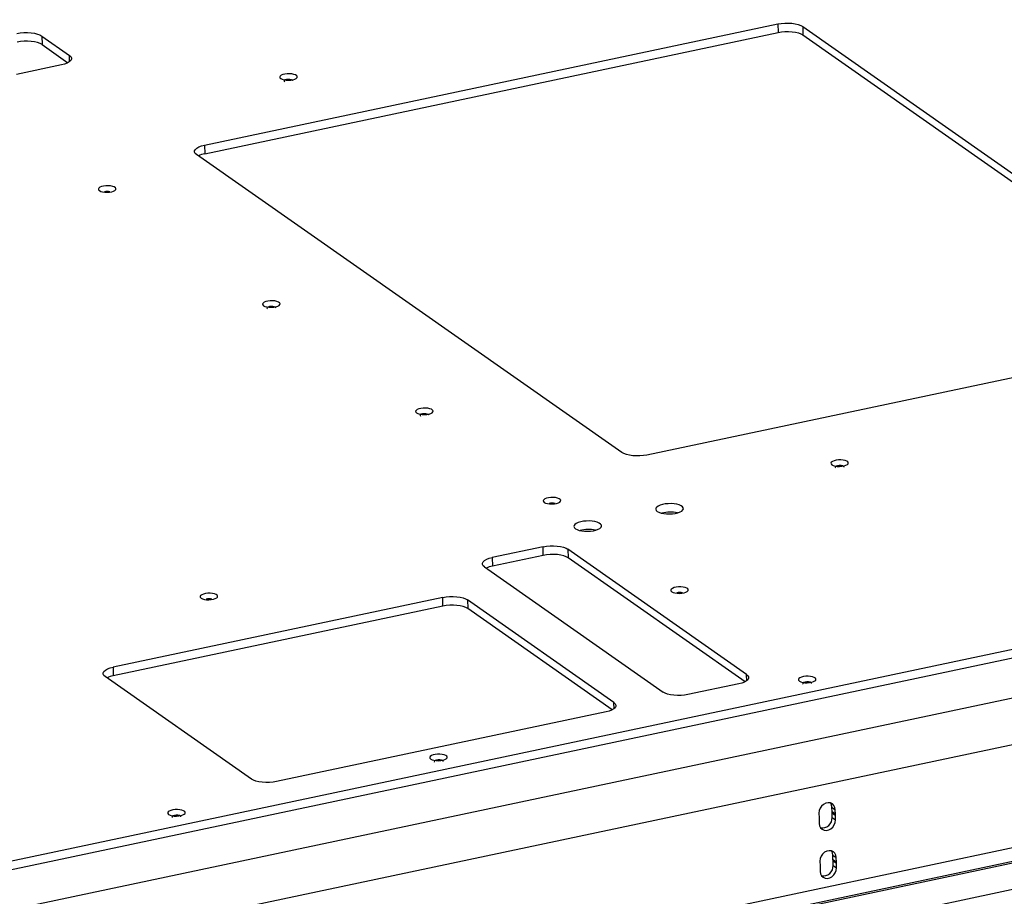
# Model space of a CAD drawing. Header units: millimetres. Extents: x 5 to 589, y 5 to 415.
# Tile 8 of 62: x 107 to 134, y 80 to 104. Entities that reach past the tile are written whole.
import ezdxf

# ---------------------------------------------------------------- set-up
doc = ezdxf.new("R2010")
doc.units = ezdxf.units.MM
doc.layers.add('TRAIT-FORT', color=4, linetype='Continuous', lineweight=25)
doc.dimstyles.new('SLDDIMSTYLE4', dxfattribs={"dimtxt": 0.18, "dimasz": 2, "dimexe": 0, "dimexo": 0.0625, "dimgap": 0, "dimtad": 0, "dimtih": 1, "dimtoh": 1, "dimdec": 0, "dimrnd": 1e-09, "dimzin": 0, "dimdsep": 46, "dimtxsty": 'Standard', "dimblk1": 'NONE', "dimblk2": 'NONE', "dimsah": 1, "dimcen": 0.09, "dimadec": 0, "dimazin": 0, "dimtfac": 2, "dimtdec": 0, "dimtofl": 0, "dimtmove": 0, "dimatfit": 3, "dimldrblk": 'NONE', "dimfxl": 0, "dimfrac": 2, "dimtolj": 1, "dimtzin": 0, "dimarcsym": 0})

# ---------------------------------------------------------------- blocks, each defined once
blk = doc.blocks.new('_None')

msp = doc.modelspace()

# ---------------------------------------------------------------- linework, layer by layer
at = {"layer": 'TRAIT-FORT', "color": 4, "linetype": 'Continuous', "lineweight": 25}
for p, q in [((112.46729, 100.23658), (127.99588, 103.51908)), ((127.99588, 103.51908), (128.00066, 103.28716)), ((112.47207, 100.00465), (128.00066, 103.28716)), ((128.66991, 103.45148), (140.1875, 95.38219)), ((128.66991, 103.45148), (128.67469, 103.21956)), ((128.67469, 103.21956), (140.14427, 95.1839)), ((108.06172, 103.19176), (108.81036, 102.66726)), ((108.06172, 103.19176), (108.0665, 102.95984)), ((108.0665, 102.95984), (108.76714, 102.46897)), ((108.59704, 102.41209), (107.37694, 102.15418)), ((108.81385, 102.49805), (108.81036, 102.66726)), ((112.46729, 100.23658), (112.47207, 100.00465)), ((123.77156, 91.91212), (112.25397, 99.98141)), ((139.97417, 95.12702), (124.44558, 91.84452)), ((104.11289, 80.19375), (159.57214, 91.91698)), ((104.11767, 79.96182), (159.57692, 91.68505)), ((121.63833, 89.3604), (120.26294, 89.06966)), ((121.64311, 89.12847), (121.63833, 89.3604)), ((121.64311, 89.12847), (120.26772, 88.83774)), ((127.14975, 85.9037), (122.31236, 89.2928)), ((122.31236, 89.2928), (122.31714, 89.06087)), ((151.66982, 88.92263), (72.91812, 72.27574)), ((120.04962, 88.81449), (124.88701, 85.42539)), ((120.26294, 89.06966), (120.26772, 88.83774)), ((127.10652, 85.70541), (122.31714, 89.06087)), ((153.05193, 87.95432), (74.30023, 71.30743)), ((118.91991, 87.98747), (109.9911, 86.10006)), ((118.92469, 87.75554), (109.99588, 85.86813)), ((118.92469, 87.75554), (118.91991, 87.98747)), ((123.55599, 85.14403), (119.59394, 87.91987)), ((119.59394, 87.91987), (119.59872, 87.68794)), ((123.51276, 84.94574), (119.59872, 87.68794)), ((109.9911, 86.10006), (109.99588, 85.86813)), ((127.15323, 85.73449), (127.14975, 85.9037)), ((113.73983, 83.06905), (109.77778, 85.84488)), ((126.93642, 85.64853), (125.56103, 85.35779)), ((153.1093, 85.17121), (117.28899, 77.59935)), ((123.55947, 84.97482), (123.55599, 85.14403)), ((123.34266, 84.88886), (114.41386, 83.00145)), ((145.74475, 83.24401), (124.22656, 78.6954)), ((124.30164, 78.67513), (145.81983, 83.22374)), ((125.08483, 78.12642), (146.60302, 82.67503)), ((129.10972, 82.14791), (129.11228, 82.02341)), ((129.46036, 82.30606), (129.5525, 82.24151)), ((129.46293, 82.18157), (129.46036, 82.30606)), ((129.55507, 82.11701), (129.46293, 82.18157)), ((129.46353, 82.15224), (129.55567, 82.08769)), ((129.4661, 82.02775), (129.46353, 82.15224)), ((129.55507, 82.11701), (129.5525, 82.24151)), ((129.11289, 81.99409), (129.11545, 81.8696)), ((129.4661, 82.02775), (129.55824, 81.96319)), ((129.55824, 81.96319), (129.55567, 82.08769)), ((129.13649, 80.84912), (129.13905, 80.72463)), ((129.48713, 81.00727), (129.57927, 80.94272)), ((129.4897, 80.88278), (129.48713, 81.00727)), ((129.58184, 80.81823), (129.4897, 80.88278)), ((129.4903, 80.85346), (129.58244, 80.7889)), ((129.49287, 80.72896), (129.4903, 80.85346)), ((129.58184, 80.81823), (129.57927, 80.94272)), ((129.13966, 80.69531), (129.14222, 80.57081)), ((129.49287, 80.72896), (129.58501, 80.66441)), ((129.58501, 80.66441), (129.58244, 80.7889))]:
    msp.add_line(p, q, dxfattribs=at)
at = {"layer": 'TRAIT-FORT', "color": 4, "linetype": 'Continuous', "lineweight": 25, "flags": 128}
for points in [[(127.99588, 103.51908), (128.08686, 103.53428), (128.1832, 103.54269), (128.2812, 103.54399), (128.37708, 103.53813), (128.46716, 103.52534), (128.54798, 103.5061), (128.61644, 103.48117), (128.66991, 103.45148)], [(107.3877, 103.25936), (107.47868, 103.27456), (107.57502, 103.28297), (107.67301, 103.28427), (107.76889, 103.27841), (107.85897, 103.26562), (107.9398, 103.24638), (108.00826, 103.22145), (108.06172, 103.19176)], [(128.00066, 103.28716), (128.09165, 103.30235), (128.18798, 103.31076), (128.28598, 103.31206), (128.38186, 103.3062), (128.47194, 103.29341), (128.55276, 103.27418), (128.62122, 103.24924), (128.67469, 103.21956)], [(108.0665, 102.95984), (108.01304, 102.98952), (107.94458, 103.01446), (107.86375, 103.03369), (107.77367, 103.04648), (107.67779, 103.05234), (107.5798, 103.05104), (107.48346, 103.04263), (107.39248, 103.02744)], [(108.81036, 102.66726), (108.84678, 102.63397), (108.86474, 102.59836), (108.86357, 102.56179), (108.8433, 102.52567), (108.80471, 102.49139), (108.74929, 102.46026), (108.67917, 102.43349), (108.59704, 102.41209)], [(114.53062, 102.03824), (114.56795, 102.01921), (114.61815, 102.0049), (114.67748, 101.99636), (114.74156, 101.99423), (114.80561, 101.99867), (114.86491, 102.00935), (114.91504, 102.02548), (114.95228, 102.04586), (114.97389, 102.06897), (114.97825, 102.09311), (114.96504, 102.11649), (114.93525, 102.13736), (114.89107, 102.15419), (114.83579, 102.16573), (114.7735, 102.17111), (114.70884, 102.16994), (114.64658, 102.16231), (114.59136, 102.14878), (114.54726, 102.13036), (114.51755, 102.10841), (114.50445, 102.08456), (114.50891, 102.06058), (114.53062, 102.03824)], [(114.86358, 101.97626), (114.86314, 101.97976), (114.85009, 101.9963), (114.82083, 102.0094), (114.77981, 102.01709), (114.73328, 102.01819), (114.68832, 102.01252), (114.65178, 102.00096), (114.62922, 101.98526), (114.62408, 101.96781), (114.63411, 101.95355)], [(112.25397, 99.98141), (112.21755, 100.01469), (112.19959, 100.05031), (112.20076, 100.08687), (112.22103, 100.12299), (112.25962, 100.15727), (112.31504, 100.1884), (112.38516, 100.21518), (112.46729, 100.23658)], [(109.62017, 99.00451), (109.65751, 98.98548), (109.70771, 98.97116), (109.76704, 98.96262), (109.83111, 98.9605), (109.89517, 98.96494), (109.95446, 98.97561), (110.00459, 98.99174), (110.04184, 99.01212), (110.06345, 99.03523), (110.06781, 99.05937), (110.0546, 99.08275), (110.0248, 99.10363), (109.98062, 99.12045), (109.92534, 99.13199), (109.86306, 99.13737), (109.79839, 99.1362), (109.73614, 99.12857), (109.68091, 99.11505), (109.63681, 99.09662), (109.60711, 99.07467), (109.594, 99.05082), (109.59847, 99.02684), (109.62017, 99.00451)], [(114.06599, 95.88974), (114.10332, 95.87071), (114.15352, 95.8564), (114.21285, 95.84786), (114.27692, 95.84573), (114.34098, 95.85017), (114.40027, 95.86085), (114.4504, 95.87698), (114.48765, 95.89735), (114.50926, 95.92047), (114.51362, 95.94461), (114.50041, 95.96799), (114.47061, 95.98886), (114.42644, 96.00569), (114.37116, 96.01723), (114.30887, 96.02261), (114.24421, 96.02144), (114.18195, 96.01381), (114.12672, 96.00028), (114.08262, 95.98186), (114.05292, 95.95991), (114.03981, 95.93606), (114.04428, 95.91208), (114.06599, 95.88974)], [(114.39895, 95.82776), (114.39851, 95.83126), (114.38546, 95.84779), (114.3562, 95.8609), (114.31518, 95.86859), (114.26865, 95.86968), (114.22369, 95.86402), (114.18715, 95.85246), (114.16459, 95.83676), (114.15944, 95.81931), (114.16948, 95.80505)], [(118.21232, 92.9848), (118.24965, 92.96577), (118.29985, 92.95145), (118.35918, 92.94292), (118.42326, 92.94079), (118.48731, 92.94523), (118.54661, 92.95591), (118.59674, 92.97203), (118.63399, 92.99241), (118.65559, 93.01553), (118.65995, 93.03967), (118.64674, 93.06304), (118.61695, 93.08392), (118.57277, 93.10075), (118.51749, 93.11228), (118.4552, 93.11766), (118.39054, 93.1165), (118.32828, 93.10887), (118.27306, 93.09534), (118.22896, 93.07692), (118.19925, 93.05497), (118.18615, 93.03111), (118.19061, 93.00713), (118.21232, 92.9848)], [(118.54528, 92.92281), (118.54484, 92.92631), (118.53179, 92.94285), (118.50253, 92.95596), (118.46151, 92.96365), (118.41498, 92.96474), (118.37002, 92.95907), (118.33348, 92.94751), (118.31092, 92.93181), (118.30578, 92.91437), (118.31582, 92.90011)], [(124.44558, 91.84452), (124.3546, 91.82932), (124.25826, 91.82091), (124.16027, 91.81961), (124.06439, 91.82547), (123.97431, 91.83826), (123.89348, 91.8575), (123.82502, 91.88243), (123.77156, 91.91212)], [(129.45743, 91.58043), (129.49477, 91.5614), (129.54497, 91.54708), (129.6043, 91.53854), (129.66837, 91.53642), (129.73243, 91.54086), (129.79172, 91.55154), (129.84185, 91.56766), (129.8791, 91.58804), (129.90071, 91.61115), (129.90507, 91.6353), (129.89186, 91.65867), (129.86206, 91.67955), (129.81788, 91.69638), (129.7626, 91.70791), (129.70032, 91.71329), (129.63565, 91.71213), (129.5734, 91.7045), (129.51817, 91.69097), (129.47407, 91.67254), (129.44437, 91.65059), (129.43126, 91.62674), (129.43573, 91.60276), (129.45743, 91.58043)], [(129.7904, 91.51844), (129.78996, 91.52194), (129.77691, 91.53848), (129.74765, 91.55159), (129.70663, 91.55927), (129.6601, 91.56037), (129.61514, 91.5547), (129.5786, 91.54314), (129.55604, 91.52744), (129.55089, 91.51), (129.56093, 91.49573)], [(121.66759, 90.56401), (121.70493, 90.54498), (121.75513, 90.53067), (121.81446, 90.52213), (121.87853, 90.52), (121.94259, 90.52444), (122.00188, 90.53512), (122.05201, 90.55125), (122.08926, 90.57162), (122.11087, 90.59474), (122.11523, 90.61888), (122.10202, 90.64225), (122.07222, 90.66313), (122.02804, 90.67996), (121.97276, 90.69149), (121.91048, 90.69688), (121.84581, 90.69571), (121.78356, 90.68808), (121.72833, 90.67455), (121.68423, 90.65613), (121.65453, 90.63418), (121.64142, 90.61033), (121.64589, 90.58635), (121.66759, 90.56401)], [(124.73184, 90.31893), (124.77676, 90.29456), (124.83513, 90.27461), (124.90424, 90.26003), (124.98085, 90.25148), (125.06137, 90.24938), (125.14204, 90.25383), (125.21909, 90.2646), (125.28892, 90.28121), (125.34825, 90.30286), (125.39433, 90.32856), (125.42498, 90.3571), (125.43879, 90.38714), (125.43509, 90.41728), (125.41408, 90.44611), (125.37672, 90.47229), (125.32477, 90.49458), (125.26065, 90.51194), (125.18736, 90.52358), (125.10834, 90.52893), (125.02727, 90.52775), (124.94794, 90.5201), (124.87407, 90.50633), (124.80911, 90.48708), (124.75609, 90.46326), (124.7175, 90.43599), (124.69514, 90.40653), (124.69005, 90.37626), (124.70248, 90.3466), (124.73184, 90.31893)], [(122.51347, 89.85), (122.55839, 89.82563), (122.61676, 89.80568), (122.68587, 89.7911), (122.76248, 89.78255), (122.843, 89.78046), (122.92367, 89.7849), (123.00072, 89.79567), (123.07054, 89.81228), (123.12988, 89.83394), (123.17596, 89.85963), (123.20661, 89.88817), (123.22042, 89.91821), (123.21672, 89.94835), (123.19571, 89.97718), (123.15835, 90.00336), (123.1064, 90.02565), (123.04228, 90.04302), (122.96899, 90.05465), (122.88997, 90.06), (122.8089, 90.05882), (122.72957, 90.05117), (122.6557, 90.0374), (122.59074, 90.01815), (122.53772, 89.99433), (122.49913, 89.96706), (122.47677, 89.9376), (122.47168, 89.90733), (122.48411, 89.87767), (122.51347, 89.85)], [(121.63833, 89.3604), (121.72932, 89.3756), (121.82565, 89.384), (121.92365, 89.38531), (122.01953, 89.37945), (122.10961, 89.36665), (122.19043, 89.34742), (122.25889, 89.32248), (122.31236, 89.2928)], [(122.31714, 89.06087), (122.26367, 89.09056), (122.19521, 89.11549), (122.11439, 89.13473), (122.02431, 89.14752), (121.92843, 89.15338), (121.83043, 89.15208), (121.7341, 89.14367), (121.64311, 89.12847)], [(120.04962, 88.81449), (120.01321, 88.84778), (119.99524, 88.88339), (119.99642, 88.91996), (120.01669, 88.95608), (120.05527, 88.99036), (120.11069, 89.02149), (120.18081, 89.04827), (120.26294, 89.06966)], [(125.12287, 88.14322), (125.16021, 88.12419), (125.2104, 88.10988), (125.26974, 88.10134), (125.33381, 88.09921), (125.39787, 88.10365), (125.45716, 88.11433), (125.50729, 88.13046), (125.54454, 88.15084), (125.56614, 88.17395), (125.5705, 88.19809), (125.5573, 88.22147), (125.5275, 88.24234), (125.48332, 88.25917), (125.42804, 88.27071), (125.36576, 88.27609), (125.30109, 88.27492), (125.23883, 88.26729), (125.18361, 88.25376), (125.13951, 88.23534), (125.1098, 88.21339), (125.0967, 88.18954), (125.10116, 88.16556), (125.12287, 88.14322)], [(112.37599, 87.96967), (112.41332, 87.95064), (112.46352, 87.93633), (112.52285, 87.92779), (112.58693, 87.92566), (112.65098, 87.9301), (112.71028, 87.94078), (112.76041, 87.95691), (112.79766, 87.97728), (112.81926, 88.0004), (112.82362, 88.02454), (112.81041, 88.04792), (112.78062, 88.06879), (112.73644, 88.08562), (112.68116, 88.09716), (112.61887, 88.10254), (112.55421, 88.10137), (112.49195, 88.09374), (112.43673, 88.08021), (112.39263, 88.06179), (112.36292, 88.03984), (112.34982, 88.01599), (112.35428, 87.99201), (112.37599, 87.96967)], [(118.91991, 87.98747), (119.01089, 88.00266), (119.10723, 88.01107), (119.20522, 88.01237), (119.3011, 88.00652), (119.39119, 87.99372), (119.47201, 87.97449), (119.54047, 87.94955), (119.59394, 87.91987)], [(119.59872, 87.68794), (119.54525, 87.71762), (119.47679, 87.74256), (119.39597, 87.7618), (119.30588, 87.77459), (119.21, 87.78045), (119.11201, 87.77915), (119.01567, 87.77074), (118.92469, 87.75554)], [(109.77778, 85.84488), (109.74137, 85.87817), (109.7234, 85.91378), (109.72458, 85.95035), (109.74485, 85.98647), (109.78343, 86.02075), (109.83885, 86.05188), (109.90897, 86.07866), (109.9911, 86.10006)], [(127.14975, 85.9037), (127.18616, 85.87041), (127.20412, 85.8348), (127.20295, 85.79823), (127.18268, 85.76211), (127.14409, 85.72783), (127.08868, 85.6967), (127.01855, 85.66992), (126.93642, 85.64853)], [(128.57815, 85.72244), (128.61548, 85.70341), (128.66568, 85.68909), (128.72501, 85.68055), (128.78908, 85.67843), (128.85314, 85.68287), (128.91244, 85.69355), (128.96256, 85.70967), (128.99981, 85.73005), (129.02142, 85.75316), (129.02578, 85.77731), (129.01257, 85.80068), (128.98277, 85.82156), (128.9386, 85.83839), (128.88332, 85.84992), (128.82103, 85.8553), (128.75637, 85.85414), (128.69411, 85.84651), (128.63889, 85.83298), (128.59478, 85.81455), (128.56508, 85.7926), (128.55198, 85.76875), (128.55644, 85.74477), (128.57815, 85.72244)], [(128.91111, 85.66045), (128.91067, 85.66395), (128.89762, 85.68049), (128.86836, 85.6936), (128.82734, 85.70128), (128.78081, 85.70238), (128.73585, 85.69671), (128.69931, 85.68515), (128.67675, 85.66945), (128.67161, 85.65201), (128.68164, 85.63774)], [(125.56103, 85.35779), (125.47005, 85.34259), (125.37371, 85.33418), (125.27572, 85.33288), (125.17984, 85.33874), (125.08976, 85.35153), (125.00893, 85.37077), (124.94047, 85.39571), (124.88701, 85.42539)], [(123.55599, 85.14403), (123.5924, 85.11075), (123.61037, 85.07513), (123.60919, 85.03857), (123.58892, 85.00245), (123.55033, 84.96816), (123.49492, 84.93704), (123.42479, 84.91026), (123.34266, 84.88886)], [(118.59548, 83.61226), (118.63282, 83.59323), (118.68302, 83.57891), (118.74235, 83.57037), (118.80642, 83.56825), (118.87048, 83.57269), (118.92977, 83.58337), (118.9799, 83.59949), (119.01715, 83.61987), (119.03876, 83.64298), (119.04312, 83.66712), (119.02991, 83.6905), (119.00011, 83.71138), (118.95594, 83.72821), (118.90066, 83.73974), (118.83837, 83.74512), (118.7737, 83.74396), (118.71145, 83.73632), (118.65622, 83.7228), (118.61212, 83.70437), (118.58242, 83.68242), (118.56931, 83.65857), (118.57378, 83.63459), (118.59548, 83.61226)], [(118.92845, 83.55027), (118.92801, 83.55377), (118.91496, 83.57031), (118.8857, 83.58342), (118.84468, 83.5911), (118.79815, 83.5922), (118.75319, 83.58653), (118.71665, 83.57497), (118.69409, 83.55927), (118.68894, 83.54183), (118.69898, 83.52756)], [(114.41386, 83.00145), (114.32287, 82.98625), (114.22654, 82.97784), (114.12854, 82.97654), (114.03266, 82.9824), (113.94258, 82.99519), (113.86175, 83.01443), (113.79329, 83.03937), (113.73983, 83.06905)], [(129.5525, 82.24151), (129.54219, 82.30482), (129.51478, 82.35922), (129.47249, 82.40028), (129.41874, 82.42469), (129.3579, 82.43047), (129.29488, 82.41715), (129.2348, 82.38581), (129.18252, 82.33899), (129.14228, 82.28048), (129.11734, 82.21501), (129.10972, 82.14791)], [(129.46036, 82.30606), (129.45005, 82.36938), (129.42278, 82.42358)], [(111.4967, 82.11168), (111.53404, 82.09265), (111.58423, 82.07834), (111.64357, 82.0698), (111.70764, 82.06767), (111.7717, 82.07211), (111.83099, 82.08279), (111.88112, 82.09892), (111.91837, 82.11929), (111.93997, 82.14241), (111.94433, 82.16655), (111.93113, 82.18993), (111.90133, 82.2108), (111.85715, 82.22763), (111.80187, 82.23917), (111.73959, 82.24455), (111.67492, 82.24338), (111.61266, 82.23575), (111.55744, 82.22222), (111.51334, 82.2038), (111.48363, 82.18185), (111.47053, 82.158), (111.47499, 82.13402), (111.4967, 82.11168)], [(111.82967, 82.0497), (111.82922, 82.0532), (111.81617, 82.06974), (111.78691, 82.08284), (111.74589, 82.09053), (111.69936, 82.09162), (111.65441, 82.08596), (111.61787, 82.0744), (111.59531, 82.0587), (111.59016, 82.04125), (111.6002, 82.02699)], [(129.11545, 81.8696), (129.12577, 81.80628), (129.15318, 81.75189), (129.19547, 81.71082), (129.24922, 81.68641), (129.31006, 81.68063), (129.37308, 81.69395), (129.43316, 81.72529), (129.48543, 81.77212), (129.52567, 81.83063), (129.55062, 81.89609), (129.55824, 81.96319)], [(129.57927, 80.94272), (129.56896, 81.00603), (129.54155, 81.06043), (129.49926, 81.1015), (129.44551, 81.12591), (129.38467, 81.13169), (129.32165, 81.11837), (129.26157, 81.08703), (129.20929, 81.0402), (129.16905, 80.98169), (129.14411, 80.91623), (129.13649, 80.84912)], [(129.48713, 81.00727), (129.47682, 81.07059), (129.44955, 81.12479)], [(129.14222, 80.57081), (129.15254, 80.5075), (129.17995, 80.4531), (129.22224, 80.41204), (129.27599, 80.38762), (129.33683, 80.38184), (129.39985, 80.39516), (129.45993, 80.42651), (129.5122, 80.47333), (129.55244, 80.53184), (129.57739, 80.5973), (129.58501, 80.66441)]]:
    msp.add_lwpolyline(points, dxfattribs=at)
at = {"layer": 'TRAIT-FORT', "color": 4, "linetype": 'Continuous', "lineweight": 25}
for centre, radius, start, end in [((112.59268, 99.36124), 0.65462, 100.617096, 116.364419), ((109.83811, 98.70035), 0.28474, 76.012797, 106.349481), ((121.88521, 90.27543), 0.26962, 73.617103, 108.744976), ((125.08515, 89.392), 0.90602, 77.819187, 104.542432), ((122.86678, 88.92307), 0.90602, 77.819187, 104.542432), ((120.38833, 88.19432), 0.65462, 100.617096, 116.364419), ((125.34074, 87.8423), 0.28154, 75.117063, 107.245118), ((112.59392, 87.66547), 0.28479, 76.025516, 106.336763), ((110.11649, 85.22472), 0.65462, 100.617096, 116.364419), ((129.22218, 82.16194), 0.24155, 357.700306, 4.661313), ((129.35364, 82.01372), 0.24155, 177.700306, 184.661313), ((129.20009, 82.01424), 0.26635, 259.825803, 2.906876), ((129.31432, 82.09738), 0.24155, 357.700306, 4.661313), ((129.24895, 80.86315), 0.24155, 357.700306, 4.661313), ((129.34109, 80.7986), 0.24155, 357.700306, 4.661313), ((129.38041, 80.71493), 0.24155, 177.700306, 184.661313), ((129.22686, 80.71546), 0.26635, 259.825809, 2.906875)]:
    msp.add_arc(centre, radius, start, end, dxfattribs=at)

# ---------------------------------------------------------------- leaders
at = {"color": 7, "linetype": 'Continuous', "lineweight": 18, "has_arrowhead": 0}
msp.add_leader([(104.71222, 142.58649), (164.84516, 80.11113)], dimstyle='SLDDIMSTYLE4', dxfattribs=at)

doc.saveas('drawing.dxf')
